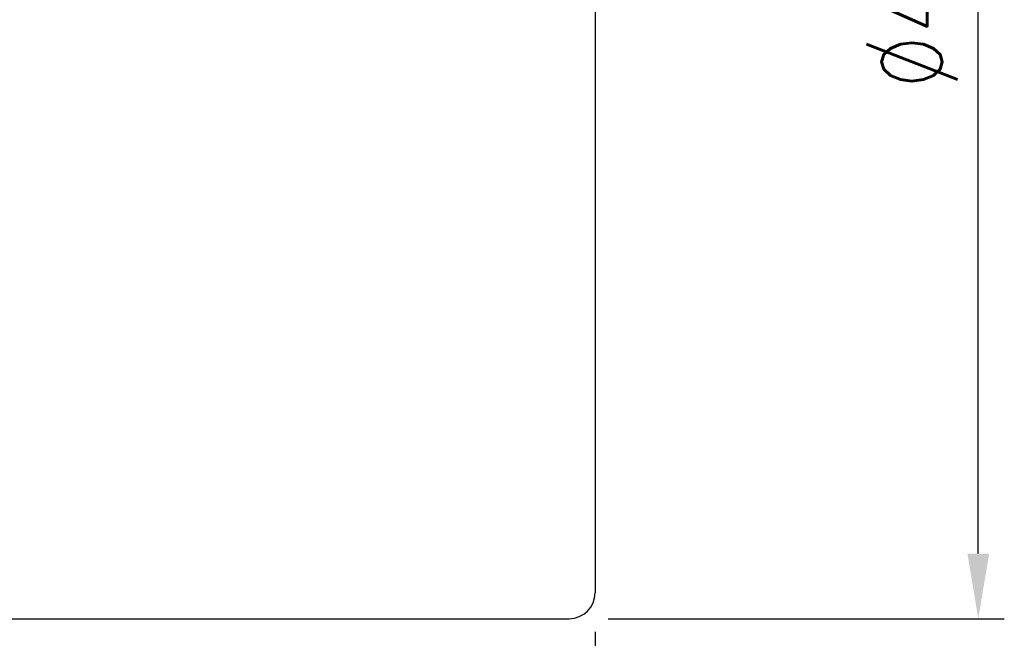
# Model space of a CAD drawing. Header units: millimetres. Extents: x 778 to 970, y 785 to 917.
# Tile 19 of 54: x 933 to 970, y 828 to 852. Entities that reach past the tile are written whole.
import ezdxf

# ---------------------------------------------------------------- set-up
doc = ezdxf.new("R2010")
doc.units = ezdxf.units.MM
doc.header["$LTSCALE"] = 0.1
doc.layers.get('Defpoints').update_dxf_attribs({"linetype": 'CONTINUOUS'})
doc.layers.add('DIM', color=4, linetype='CONTINUOUS')
doc.layers.add('OUT', color=3, linetype='CONTINUOUS')
doc.styles.add('DIM-7', font='SIMPLEX.shx', dxfattribs={"width": 0.7, "bigfont": 'chineset.shx'})
doc.dimstyles.new('CNS', dxfattribs={"dimtxt": 3.5, "dimasz": 2.5, "dimexe": 1, "dimexo": 1.5, "dimgap": 0.09, "dimtad": 0, "dimdsep": 46, "dimtxsty": 'DIM-7', "dimcen": 0.09, "dimclrd": 1, "dimclre": 1, "dimclrt": 4, "dimadec": 0, "dimazin": 0, "dimtfac": 1, "dimtix": 1, "dimtmove": 2, "dimatfit": 3, "dimfxl": 0, "dimtvp": 0.971429, "dimtolj": 1, "dimarcsym": 0})

# ---------------------------------------------------------------- blocks, each defined once
blk = doc.blocks.new('*D5')
at = {"layer": 'Defpoints', "color": 0, "transparency": 16777216}
for p in [(896.633, 829.972), (954.633, 829.972), (954.633, 801.624)]:
    blk.add_point(p, dxfattribs=at)
at = {"layer": 'DIM', "lineweight": -2, "transparency": 16777216}
for p, q in [((896.633, 828.472), (896.633, 800.624)), ((954.633, 828.472), (954.633, 800.624)), ((899.133, 801.624), (952.133, 801.624))]:
    blk.add_line(p, q, dxfattribs=at)
at = {"layer": 'DIM', "transparency": 16777216}
for points in [[(899.133, 802.04), (899.133, 801.207), (896.633, 801.624)], [(952.133, 802.04), (952.133, 801.207), (954.633, 801.624)]]:
    blk.add_solid(points, dxfattribs=at)
at = {"layer": 'DIM', "transparency": 16777216, "insert": (925.633, 804.174), "char_height": 3.5, "attachment_point": 5, "style": 'DIM-7'}
blk.add_mtext('\\A1;58', dxfattribs=at)
blk = doc.blocks.new('*D6')
at = {"layer": 'Defpoints', "color": 0, "transparency": 16777216}
for p in [(953.633, 875.972), (969.364, 875.972), (953.633, 828.972)]:
    blk.add_point(p, dxfattribs=at)
at = {"layer": 'DIM', "lineweight": -2, "transparency": 16777216}
for p, q in [((955.133, 875.972), (970.364, 875.972)), ((969.364, 831.472), (969.364, 873.472)), ((955.133, 828.972), (970.364, 828.972))]:
    blk.add_line(p, q, dxfattribs=at)
at = {"layer": 'DIM', "transparency": 16777216}
for points in [[(968.947, 873.472), (969.781, 873.472), (969.364, 875.972)], [(968.947, 831.472), (969.781, 831.472), (969.364, 828.972)]]:
    blk.add_solid(points, dxfattribs=at)
at = {"layer": 'DIM', "transparency": 16777216, "insert": (966.814, 852.472), "char_height": 3.5, "attachment_point": 5, "rotation": 90, "style": 'DIM-7'}
blk.add_mtext('\\A1;%%C47', dxfattribs=at)

msp = doc.modelspace()

# ---------------------------------------------------------------- linework, layer by layer
at = {"layer": 'OUT', "linetype": 'Continuous'}
for p, q in [((954.633, 874.972), (954.633, 829.972)), ((923.633, 828.972), (953.633, 828.972))]:
    msp.add_line(p, q, dxfattribs=at)
msp.add_arc((953.633, 829.972), 1, 270, 0, dxfattribs=at)

# ---------------------------------------------------------------- dimensions: what is measured, and where the dimension line sits
at = {"layer": 'DIM'}
dim = msp.add_linear_dim(base=(969.364, 875.972), p1=(953.633, 828.972), p2=(953.633, 875.972), angle=90, text='%%C<>', dimstyle='CNS', override={"dimgap": 0.8, "dimtad": 1, "dimclrd": 256, "dimclre": 256, "dimclrt": 256, "dimadec": 2, "dimazin": 2, "dimtmove": 1, "dimatfit": 0}, dxfattribs=at)
dim.commit()
dim.dimension.update_dxf_attribs({"geometry": '*D6', "text_midpoint": (966.814, 852.472)})
dim = msp.add_linear_dim(base=(954.633, 801.624), p1=(896.633, 829.972), p2=(954.633, 829.972), dimstyle='CNS', override={"dimgap": 0.8, "dimtad": 1, "dimclrd": 256, "dimclre": 256, "dimclrt": 256, "dimadec": 2, "dimazin": 2, "dimtmove": 1, "dimatfit": 0}, dxfattribs=at)
dim.commit()
dim.dimension.update_dxf_attribs({"geometry": '*D5', "text_midpoint": (925.633, 804.174)})

doc.saveas('drawing.dxf')
